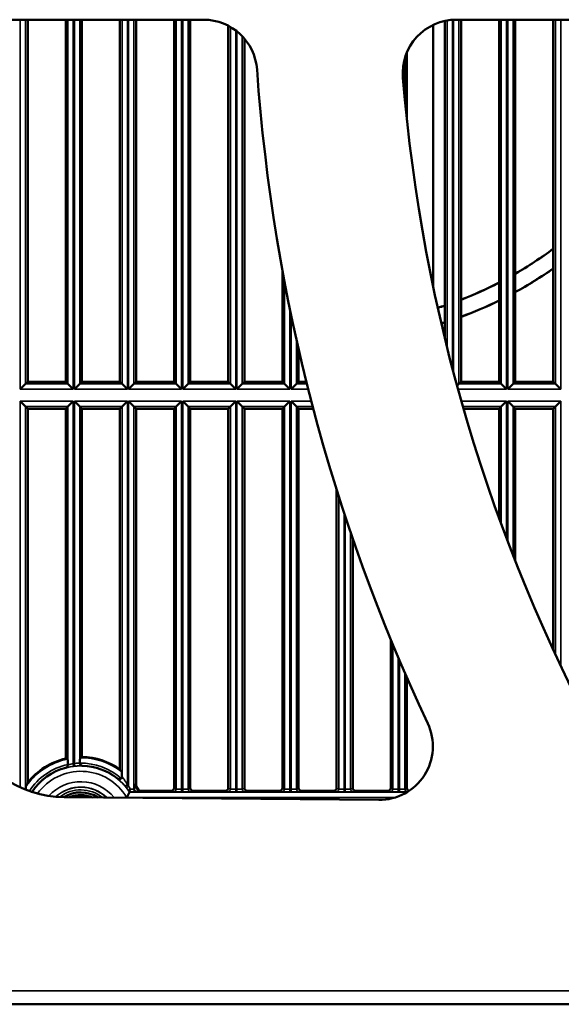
# Model space of a CAD drawing. Header units: inches. Extents: x 0 to 234, y 0 to 165.
# Tile 4 of 85: x 48.31 to 52.28, y 64.67 to 71.9. Entities that reach past the tile are written whole.
import ezdxf

# ---------------------------------------------------------------- set-up
doc = ezdxf.new("R2010")
doc.units = ezdxf.units.IN
doc.header["$LTSCALE"] = 10
doc.header["$MEASUREMENT"] = 0
doc.layers.add('Visible (ANSI)', color=7, linetype='Continuous', lineweight=50)
doc.layers.add('Visible Narrow (ANSI)', color=7, linetype='Continuous', lineweight=35)

msp = doc.modelspace()

# ---------------------------------------------------------------- linework, layer by layer
at = {"layer": 'Visible (ANSI)'}
for p, q in [((47.2878, 71.8959), (49.6551, 71.8959)), ((48.3644, 69.2385), (48.3644, 71.8959)), ((48.6439, 71.8959), (48.6439, 69.2385)), ((48.762, 69.2385), (48.762, 71.8959)), ((49.0415, 71.8959), (49.0415, 69.2385)), ((49.1596, 69.2385), (49.1596, 71.8959)), ((49.4391, 71.8959), (49.4391, 69.2385)), ((49.5573, 69.2385), (49.5573, 71.8959)), ((51.4273, 71.887), (51.4273, 69.5543)), ((51.5108, 71.8959), (53.8829, 71.8959)), ((51.5455, 69.2385), (51.5455, 71.8959)), ((51.825, 71.8959), (51.825, 69.2385)), ((51.9431, 69.2385), (51.9431, 71.8959)), ((52.2226, 71.8959), (52.2226, 69.2385)), ((49.8368, 71.8515), (49.8368, 69.2385)), ((51.3406, 69.9382), (51.3406, 71.8572)), ((49.9549, 69.2385), (49.9549, 71.7573)), ((51.1478, 71.1594), (51.1478, 71.6547)), ((50.2344, 70.0558), (50.2344, 69.2385)), ((50.3526, 69.2385), (50.3526, 69.481)), ((48.3492, 69.2233), (48.3099, 69.1839)), ((48.3492, 69.2233), (48.3644, 69.2385)), ((48.6439, 69.2385), (48.3644, 69.2385)), ((48.6439, 69.2385), (48.659, 69.2233)), ((48.6984, 69.1839), (48.659, 69.2233)), ((48.7468, 69.2233), (48.7075, 69.1839)), ((48.7468, 69.2233), (48.762, 69.2385)), ((49.0415, 69.2385), (48.762, 69.2385)), ((49.0415, 69.2385), (49.0567, 69.2233)), ((49.096, 69.1839), (49.0567, 69.2233)), ((49.1445, 69.2233), (49.1051, 69.1839)), ((49.1445, 69.2233), (49.1596, 69.2385)), ((49.4391, 69.2385), (49.1596, 69.2385)), ((49.4391, 69.2385), (49.4543, 69.2233)), ((49.4937, 69.1839), (49.4543, 69.2233)), ((49.5421, 69.2233), (49.5028, 69.1839)), ((49.5421, 69.2233), (49.5573, 69.2385)), ((49.8368, 69.2385), (49.5573, 69.2385)), ((49.8368, 69.2385), (49.8519, 69.2233)), ((49.8913, 69.1839), (49.8519, 69.2233)), ((49.9397, 69.2233), (49.9004, 69.1839)), ((49.9397, 69.2233), (49.9549, 69.2385)), ((50.2344, 69.2385), (49.9549, 69.2385)), ((50.2344, 69.2385), (50.2496, 69.2233)), ((50.2889, 69.1839), (50.2496, 69.2233)), ((50.3374, 69.2233), (50.298, 69.1839)), ((50.3374, 69.2233), (50.3526, 69.2385)), ((50.4103, 69.2385), (50.3526, 69.2385)), ((51.5303, 69.2233), (51.5163, 69.2093)), ((51.5303, 69.2233), (51.5455, 69.2385)), ((51.825, 69.2385), (51.5455, 69.2385)), ((51.825, 69.2385), (51.8401, 69.2233)), ((51.8795, 69.1839), (51.8401, 69.2233)), ((51.9279, 69.2233), (51.8886, 69.1839)), ((51.9279, 69.2233), (51.9431, 69.2385)), ((52.2226, 69.2385), (51.9431, 69.2385)), ((52.2226, 69.2385), (52.2378, 69.2233)), ((52.2771, 69.1839), (52.2378, 69.2233)), ((48.3099, 69.0961), (48.3492, 69.0568)), ((48.659, 69.0568), (48.6984, 69.0961)), ((48.7075, 69.0961), (48.7468, 69.0568)), ((49.0567, 69.0568), (49.096, 69.0961)), ((49.1051, 69.0961), (49.1445, 69.0568)), ((49.4543, 69.0568), (49.4937, 69.0961)), ((49.5028, 69.0961), (49.5421, 69.0568)), ((49.8519, 69.0568), (49.8913, 69.0961)), ((49.9004, 69.0961), (49.9397, 69.0568)), ((50.2496, 69.0568), (50.2889, 69.0961)), ((50.298, 69.0961), (50.3374, 69.0568)), ((51.8401, 69.0568), (51.8795, 69.0961)), ((51.8886, 69.0961), (51.9279, 69.0568)), ((52.2378, 69.0568), (52.2771, 69.0961)), ((48.3644, 69.0416), (48.3492, 69.0568)), ((48.3644, 69.0416), (48.6439, 69.0416)), ((48.3644, 66.2983), (48.3644, 69.0416)), ((48.659, 69.0568), (48.6439, 69.0416)), ((48.6439, 69.0416), (48.6439, 66.4746)), ((48.762, 69.0416), (48.7468, 69.0568)), ((48.762, 69.0416), (49.0415, 69.0416)), ((48.762, 66.4869), (48.762, 69.0416)), ((49.0567, 69.0568), (49.0415, 69.0416)), ((49.0415, 69.0416), (49.0415, 66.3953)), ((49.1596, 69.0416), (49.1445, 69.0568)), ((49.1596, 69.0416), (49.4391, 69.0416)), ((49.1596, 66.2769), (49.1596, 69.0416)), ((49.4543, 69.0568), (49.4391, 69.0416)), ((49.4391, 69.0416), (49.4391, 66.2584)), ((49.5573, 69.0416), (49.5421, 69.0568)), ((49.5573, 69.0416), (49.8368, 69.0416)), ((49.5573, 66.2584), (49.5573, 69.0416)), ((49.8519, 69.0568), (49.8368, 69.0416)), ((49.8368, 69.0416), (49.8368, 66.2584)), ((49.9549, 69.0416), (49.9397, 69.0568)), ((49.9549, 69.0416), (50.2344, 69.0416)), ((49.9549, 66.2584), (49.9549, 69.0416)), ((50.2496, 69.0568), (50.2344, 69.0416)), ((50.2344, 69.0416), (50.2344, 66.2584)), ((50.3526, 69.0416), (50.3374, 69.0568)), ((50.3526, 69.0416), (50.4607, 69.0416)), ((50.3526, 66.2584), (50.3526, 69.0416)), ((51.5633, 69.0416), (51.825, 69.0416)), ((51.8401, 69.0568), (51.825, 69.0416)), ((51.825, 69.0416), (51.825, 68.2374)), ((51.9431, 69.0416), (51.9279, 69.0568)), ((51.9431, 69.0416), (52.2226, 69.0416)), ((51.9431, 67.9254), (51.9431, 69.0416)), ((52.2378, 69.0568), (52.2226, 69.0416)), ((52.2226, 69.0416), (52.2226, 67.2715)), ((50.6321, 68.4474), (50.6321, 66.2584)), ((50.7502, 66.2584), (50.7502, 68.0882)), ((51.0297, 67.348), (51.0297, 66.2584)), ((51.1478, 66.2584), (51.1478, 67.0698)), ((48.6583, 66.4308), (48.6583, 66.4268)), ((49.1452, 66.2512), (49.1452, 66.2845)), ((48.3959, 66.2315), (48.3894, 66.2315)), ((50.9415, 66.171), (48.6315, 66.1912)), ((49.1799, 66.2315), (49.1649, 66.2315)), ((49.4195, 66.2388), (49.184, 66.2388)), ((49.8171, 66.2388), (49.577, 66.2388)), ((50.2147, 66.2388), (49.9746, 66.2388)), ((50.6124, 66.2388), (50.3722, 66.2388)), ((51.01, 66.2388), (50.7699, 66.2388)), ((43.9902, 64.6715), (83.0454, 64.6715))]:
    msp.add_line(p, q, dxfattribs=at)
for centre, radius, start, end in [((49.6551, 71.5022), 0.3937, 4.06117, 90), ((51.5108, 71.5022), 0.3937, 90, 184.68625), ((63.5178, 72.4865), 13.5039, 184.06117, 205.22033), ((63.5178, 72.4865), 12.4409, 184.68625, 208.4316), ((50.5257, 72.4865), 2.8346, 300.00271, 306.77264), ((50.5257, 72.4865), 2.8353, 299.99469, 306.76226), ((50.5257, 72.4865), 2.9521, 298.69527, 305.08768), ((50.5257, 72.4865), 2.9528, 298.68797, 305.07831), ((50.5257, 72.4865), 2.8346, 291.08566, 297.28155), ((50.5257, 72.4865), 2.8353, 291.0803, 297.27439), ((50.5257, 72.4865), 2.8346, 287.42222, 288.54719), ((50.5257, 72.4865), 2.8353, 287.42103, 288.54253), ((50.5257, 72.4865), 2.9521, 290.20946, 296.11225), ((50.5257, 72.4865), 2.9528, 290.20455, 296.10572), ((50.5257, 72.4865), 2.9521, 287.23908, 287.78423), ((50.5257, 72.4865), 2.9528, 287.23811, 287.77995), ((48.6384, 66.9785), 0.7874, 200.31314, 269.5), ((50.9449, 66.5647), 0.3937, 269.5, 25.22033), ((48.754, 65.9904), 0.4966, 102.81559, 141.68757), ((48.754, 65.9904), 0.4966, 54.62551, 89.07806), ((48.754, 65.9904), 0.4317, 104.81354, 146.04339), ((48.754, 65.9904), 0.4317, 51.29857, 88.31844), ((48.754, 65.9904), 0.4894, 29.52014, 36.93023), ((48.754, 65.9904), 0.4966, 30.00664, 35.23206), ((48.754, 65.9904), 0.2362, 57.20167, 121.79722), ((48.754, 65.9904), 0.2165, 66.73812, 112.26188)]:
    msp.add_arc(centre, radius, start, end, dxfattribs=at)
for centre, major_axis, ratio, start_param, end_param in [((48.4598, 65.9904), (0.5886, 0), 0.866113, 1.22926, 1.252758), ((49.0822, 65.9904), (-0.6567, 0), 0.866113, 5.221819, 5.244793), ((48.7811, 66.4392), (-0.0333, 0.0051), 0.733222, 0.111847, 0.133594), ((48.3274, 65.9904), (0.8535, 0), 0.866113, 0.551021, 0.579639), ((49.2147, 65.9904), (-0.9216, 0), 0.866113, 5.887239, 5.925843), ((48.9498, 65.9904), (-0.3917, 0), 0.866113, 4.147065, 4.190134), ((49.1649, 66.2512), (-0.0176, -0.0088), 0.999239, 5.819964, 7.390151), ((49.4194, 66.2585), (0.0176, -0.0088), 0.999239, 5.176219, 6.746407), ((49.577, 66.2585), (-0.0176, -0.0088), 0.999239, 5.819964, 7.390151), ((49.8171, 66.2585), (0.0176, -0.0088), 0.999239, 5.176219, 6.746407), ((49.9746, 66.2585), (-0.0176, -0.0088), 0.999239, 5.819964, 7.390151), ((50.2147, 66.2585), (0.0176, -0.0088), 0.999239, 5.176219, 6.746407), ((50.3723, 66.2585), (-0.0176, -0.0088), 0.999239, 5.819964, 7.390151), ((50.6124, 66.2585), (0.0176, -0.0088), 0.999239, 5.176219, 6.746407), ((50.7699, 66.2585), (-0.0176, -0.0088), 0.999239, 5.819964, 7.390151), ((51.01, 66.2585), (0.0176, -0.0088), 0.999239, 5.176219, 6.746407), ((51.1675, 66.2585), (-0.0176, -0.0088), 0.999239, 5.819964, 7.306814), ((48.754, 66.1978), (0, -0.4148), 0.866047, 4.630989, 4.636099), ((48.754, 66.1978), (0, -0.4148), 0.866047, 1.644704, 1.648904), ((49.1021, 66.2284), (0.0102, 0), 0.031309, 6.266396, 6.285191)]:
    msp.add_ellipse(centre, major_axis=major_axis, ratio=ratio, start_param=start_param, end_param=end_param, dxfattribs=at)
for points, knots in [([(48.657, 66.4708), (48.6571, 66.4707), (48.6573, 66.4696), (48.6576, 66.466), (48.6578, 66.4628), (48.658, 66.4558), (48.6581, 66.4509), (48.6583, 66.4417), (48.6583, 66.4358), (48.6583, 66.4308)], [0.0017323, 0.0017323, 0.0017323, 0.0017323, 0.0367948, 0.0367948, 0.0738201, 0.0738201, 0.1113184, 0.1113184, 0.1494243, 0.1494243, 0.1494243, 0.1494243]), ([(48.7476, 66.4416), (48.7476, 66.4463), (48.7476, 66.4518), (48.7477, 66.4606), (48.7479, 66.4655), (48.7481, 66.4723), (48.7483, 66.4756), (48.7486, 66.4792), (48.7488, 66.4803), (48.7489, 66.4804)], [-0.1468046, -0.1468046, -0.1468046, -0.1468046, -0.1111448, -0.1111448, -0.0741041, -0.0741041, -0.0370528, -0.0370528, -0.0017324, -0.0017324, -0.0017324, -0.0017324]), ([(48.6436, 66.4078), (48.6457, 66.4083), (48.6477, 66.4092), (48.6513, 66.4116), (48.6529, 66.4131), (48.6555, 66.4165), (48.6565, 66.4184), (48.6579, 66.4225), (48.6583, 66.4246), (48.6583, 66.4268)], [-0.06558668, -0.06558668, -0.06558668, -0.06558668, -0.04920022, -0.04920022, -0.03282388, -0.03282388, -0.01641999, -0.01641999, 0, 0, 0, 0]), ([(48.7476, 66.4411), (48.7477, 66.4385), (48.7482, 66.4361), (48.7501, 66.4317), (48.7515, 66.4296), (48.7551, 66.426), (48.7571, 66.4246), (48.7617, 66.4226), (48.7642, 66.422), (48.7667, 66.4219)], [-0.08024502, -0.08024502, -0.08024502, -0.08024502, -0.05789929, -0.05789929, -0.03783543, -0.03783543, -0.01917438, -0.01917438, 0, 0, 0, 0]), ([(49.0239, 66.3273), (49.0258, 66.3258), (49.0279, 66.3247), (49.0327, 66.3232), (49.0353, 66.3229), (49.0404, 66.3233), (49.0428, 66.324), (49.0473, 66.3262), (49.0493, 66.3277), (49.0509, 66.3295)], [-0.07595045, -0.07595045, -0.07595045, -0.07595045, -0.05773955, -0.05773955, -0.03805221, -0.03805221, -0.01855531, -0.01855531, -0.0000366, -0.0000366, -0.0000366, -0.0000366]), ([(49.0509, 66.3295), (49.0517, 66.3304), (49.0525, 66.3314), (49.0537, 66.3335), (49.0542, 66.3346), (49.0555, 66.338), (49.0559, 66.3404), (49.0559, 66.3428)], [0.00003552, 0.00003552, 0.00003552, 0.00003552, 0.00952849, 0.00952849, 0.0187026, 0.0187026, 0.03742111, 0.03742111, 0.03742111, 0.03742111]), ([(49.0546, 66.3775), (49.0547, 66.3772), (49.0549, 66.3757), (49.0552, 66.3709), (49.0554, 66.3664), (49.0557, 66.3574), (49.0558, 66.3512), (49.0558, 66.3448), (49.0558, 66.3438), (49.0559, 66.3428)], [-0.6976759, -0.6976759, -0.6976759, -0.6976759, -0.6628547, -0.6628547, -0.6203148, -0.6203148, -0.5764939, -0.5764939, -0.5686747, -0.5686747, -0.5686747, -0.5686747]), ([(48.3504, 66.2515), (48.3504, 66.2522), (48.3505, 66.253), (48.3506, 66.2583), (48.3507, 66.263), (48.351, 66.2678), (48.3512, 66.2693), (48.3513, 66.2696)], [0.9974835, 0.9974835, 0.9974835, 0.9974835, 1.00423306, 1.00423306, 1.04596632, 1.04596632, 1.07430525, 1.07430525, 1.07430525, 1.07430525]), ([(48.3504, 66.2515), (48.3504, 66.2514), (48.3504, 66.2514), (48.3504, 66.2494), (48.3506, 66.2474), (48.3512, 66.2454)], [0.2056756, 0.2056756, 0.2056756, 0.2056756, 0.20608953, 0.20608953, 0.22482389, 0.22482389, 0.22482389, 0.22482389]), ([(49.1167, 66.2499), (49.1158, 66.2478), (49.115, 66.2457), (49.1143, 66.2437), (49.1136, 66.2417), (49.113, 66.2399), (49.1125, 66.2382), (49.1124, 66.2378), (49.1123, 66.2374), (49.1122, 66.2371), (49.1121, 66.2367), (49.1121, 66.2364), (49.112, 66.2361), (49.1118, 66.2351), (49.1116, 66.2341), (49.1116, 66.2333), (49.1115, 66.2321), (49.1116, 66.2312), (49.1119, 66.2307)], [-0.07044215, -0.07044215, -0.07044215, -0.07044215, -0.05287641, -0.05287641, -0.05287641, -0.0360484, -0.0360484, -0.0360484, -0.03223203, -0.03223203, -0.03223203, -0.02871229, -0.02871229, -0.02871229, -0.01739205, -0.01739205, -0.01739205, -0.00000104, -0.00000104, -0.00000104, -0.00000104]), ([(49.0905, 66.1891), (49.0906, 66.1891), (49.0906, 66.1892), (49.0924, 66.1924), (49.0943, 66.1956), (49.0977, 66.2018), (49.0994, 66.2048), (49.1034, 66.212), (49.1056, 66.216), (49.1089, 66.2222), (49.1102, 66.2246), (49.1118, 66.2276), (49.1123, 66.2284), (49.1123, 66.2284)], [-0.3381119, -0.3381119, -0.3381119, -0.3381119, -0.3375969, -0.3375969, -0.3096511, -0.3096511, -0.282165, -0.282165, -0.2405139, -0.2405139, -0.2036208, -0.2036208, -0.1705528, -0.1705528, -0.1705528, -0.1705528]), ([(49.1122, 66.2302), (49.1122, 66.2302), (49.1122, 66.2303), (49.1121, 66.2304), (49.112, 66.2306), (49.1119, 66.2307)], [0, 0, 0, 0, 0.00529051, 0.00529051, 0.01058087, 0.01058087, 0.01058087, 0.01058087])]:
    msp.add_open_spline(points, degree=3, knots=knots, dxfattribs=at)
msp.add_open_spline([(49.184, 66.2388), (49.182, 66.2351), (49.1799, 66.2315)], degree=2, dxfattribs=at)
at = {"layer": 'Visible Narrow (ANSI)'}
for p, q in [((48.3099, 71.8959), (48.3099, 69.1839)), ((48.3492, 69.2233), (48.3492, 71.8959)), ((48.659, 71.8959), (48.659, 69.2233)), ((48.6984, 69.1839), (48.6984, 71.8959)), ((48.7075, 71.8959), (48.7075, 69.1839)), ((48.7468, 69.2233), (48.7468, 71.8959)), ((49.0567, 71.8959), (49.0567, 69.2233)), ((49.096, 69.1839), (49.096, 71.8959)), ((49.1051, 71.8959), (49.1051, 69.1839)), ((49.1445, 69.2233), (49.1445, 71.8959)), ((49.4543, 71.8959), (49.4543, 69.2233)), ((49.4937, 69.1839), (49.4937, 71.8959)), ((49.5028, 71.8959), (49.5028, 69.1839)), ((49.5421, 69.2233), (49.5421, 71.8959)), ((51.4425, 71.89), (51.4425, 69.4924)), ((51.4818, 69.338), (51.4818, 71.8949)), ((51.491, 71.8954), (51.491, 69.3034)), ((51.5303, 69.2233), (51.5303, 71.8959)), ((51.8401, 71.8959), (51.8401, 69.2233)), ((51.8795, 69.1839), (51.8795, 71.8959)), ((51.8886, 71.8959), (51.8886, 69.1839)), ((51.9279, 69.2233), (51.9279, 71.8959)), ((52.2378, 71.8959), (52.2378, 69.2233)), ((52.2771, 69.1839), (52.2771, 71.8959)), ((49.8519, 71.8432), (49.8519, 69.2233)), ((49.8913, 69.1839), (49.8913, 71.8172)), ((49.9004, 71.8101), (49.9004, 69.1839)), ((49.9397, 69.2233), (49.9397, 71.7742)), ((51.1327, 71.3094), (51.1327, 71.6117)), ((50.2496, 69.9743), (50.2496, 69.2233)), ((50.2889, 69.1839), (50.2889, 69.7747)), ((50.298, 69.7307), (50.298, 69.1839)), ((50.3374, 69.2233), (50.3374, 69.5483)), ((48.659, 69.2233), (48.3492, 69.2233)), ((49.0567, 69.2233), (48.7468, 69.2233)), ((49.4543, 69.2233), (49.1445, 69.2233)), ((49.8519, 69.2233), (49.5421, 69.2233)), ((50.2496, 69.2233), (49.9397, 69.2233)), ((50.4141, 69.2233), (50.3374, 69.2233)), ((51.8401, 69.2233), (51.5303, 69.2233)), ((52.2378, 69.2233), (51.9279, 69.2233)), ((48.3099, 69.1839), (48.6984, 69.1839)), ((48.7075, 69.1839), (49.096, 69.1839)), ((49.1051, 69.1839), (49.4937, 69.1839)), ((49.5028, 69.1839), (49.8913, 69.1839)), ((49.9004, 69.1839), (50.2889, 69.1839)), ((50.298, 69.1839), (50.4239, 69.1839)), ((51.5232, 69.1839), (51.8795, 69.1839)), ((51.8886, 69.1839), (52.2771, 69.1839)), ((48.6984, 69.0961), (48.3099, 69.0961)), ((48.3099, 69.0961), (48.3099, 66.2629)), ((48.6984, 66.4377), (48.6984, 69.0961)), ((49.096, 69.0961), (48.7075, 69.0961)), ((48.7075, 69.0961), (48.7075, 66.4387)), ((49.096, 66.2839), (49.096, 69.0961)), ((49.1051, 69.0961), (49.1051, 66.273)), ((49.4937, 69.0961), (49.1051, 69.0961)), ((49.4937, 66.2499), (49.4937, 69.0961)), ((49.8913, 69.0961), (49.5028, 69.0961)), ((49.5028, 69.0961), (49.5028, 66.2499)), ((49.8913, 66.2499), (49.8913, 69.0961)), ((50.2889, 69.0961), (49.9004, 69.0961)), ((49.9004, 69.0961), (49.9004, 66.2499)), ((50.2889, 66.2499), (50.2889, 69.0961)), ((50.4464, 69.0961), (50.298, 69.0961)), ((50.298, 69.0961), (50.298, 66.2499)), ((51.8795, 69.0961), (51.5477, 69.0961)), ((51.8795, 68.0903), (51.8795, 69.0961)), ((52.2771, 69.0961), (51.8886, 69.0961)), ((51.8886, 69.0961), (51.8886, 68.0662)), ((52.2771, 67.155), (52.2771, 69.0961)), ((48.3492, 69.0568), (48.659, 69.0568)), ((48.3492, 66.2509), (48.3492, 69.0568)), ((48.659, 69.0568), (48.659, 66.4268)), ((48.7468, 69.0568), (49.0567, 69.0568)), ((48.7468, 66.4414), (48.7468, 69.0568)), ((49.0567, 69.0568), (49.0567, 66.3418)), ((49.1445, 66.2509), (49.1445, 69.0568)), ((49.1445, 69.0568), (49.4543, 69.0568)), ((49.4543, 69.0568), (49.4543, 66.2509)), ((49.5421, 69.0568), (49.8519, 69.0568)), ((49.5421, 66.2509), (49.5421, 69.0568)), ((49.8519, 69.0568), (49.8519, 66.2509)), ((49.9397, 69.0568), (50.2496, 69.0568)), ((49.9397, 66.2509), (49.9397, 69.0568)), ((50.2496, 69.0568), (50.2496, 66.2509)), ((50.3374, 69.0568), (50.4567, 69.0568)), ((50.3374, 66.2509), (50.3374, 69.0568)), ((51.5589, 69.0568), (51.8401, 69.0568)), ((51.8401, 69.0568), (51.8401, 68.1959)), ((51.9279, 69.0568), (52.2378, 69.0568)), ((51.9279, 67.9641), (51.9279, 69.0568)), ((52.2378, 69.0568), (52.2378, 67.2388)), ((50.6472, 68.3993), (50.6472, 66.2509)), ((50.6866, 66.2499), (50.6866, 68.2774)), ((50.6957, 68.2498), (50.6957, 66.2499)), ((50.735, 66.2509), (50.735, 68.1325)), ((51.0449, 67.3113), (51.0449, 66.2509)), ((51.0842, 66.2499), (51.0842, 67.2175)), ((51.0933, 67.1961), (51.0933, 66.2499)), ((51.1327, 66.2509), (51.1327, 67.1046)), ((48.6436, 66.4078), (48.6444, 66.4078)), ((48.7008, 66.4181), (48.6984, 66.4377)), ((48.7095, 66.4191), (48.7075, 66.4387)), ((48.766, 66.4218), (48.7667, 66.4219)), ((48.3504, 66.2515), (48.3492, 66.2509)), ((49.0811, 66.2711), (49.096, 66.2839)), ((49.0898, 66.2606), (49.1051, 66.273)), ((49.1452, 66.2512), (49.1445, 66.2509)), ((49.4543, 66.2509), (49.4391, 66.2584)), ((49.4937, 66.2499), (49.4937, 66.2302)), ((49.5028, 66.2499), (49.4937, 66.2499)), ((49.5028, 66.2499), (49.5028, 66.2302)), ((49.5573, 66.2584), (49.5421, 66.2509)), ((49.8519, 66.2509), (49.8368, 66.2584)), ((49.8913, 66.2499), (49.8913, 66.2302)), ((49.9004, 66.2499), (49.8913, 66.2499)), ((49.9004, 66.2499), (49.9004, 66.2302)), ((49.9549, 66.2584), (49.9397, 66.2509)), ((50.2496, 66.2509), (50.2344, 66.2584)), ((50.2889, 66.2499), (50.2889, 66.2302)), ((50.298, 66.2499), (50.2889, 66.2499)), ((50.298, 66.2499), (50.298, 66.2302)), ((50.3526, 66.2584), (50.3374, 66.2509)), ((50.6472, 66.2509), (50.6321, 66.2584)), ((50.6866, 66.2499), (50.6866, 66.2302)), ((50.6957, 66.2499), (50.6866, 66.2499)), ((50.6957, 66.2499), (50.6957, 66.2302)), ((50.7502, 66.2584), (50.735, 66.2509)), ((51.0449, 66.2509), (51.0297, 66.2584)), ((51.0842, 66.2499), (51.0842, 66.2302)), ((51.0933, 66.2499), (51.0842, 66.2499)), ((51.0933, 66.2499), (51.0933, 66.2302)), ((51.1478, 66.2584), (51.1327, 66.2509)), ((49.0905, 66.1891), (51.0629, 66.1891)), ((51.1497, 66.2284), (49.1123, 66.2284)), ((49.1641, 66.2312), (49.1649, 66.2315)), ((49.4195, 66.2388), (49.4346, 66.2312)), ((49.4937, 66.2302), (49.5028, 66.2302)), ((49.5618, 66.2312), (49.577, 66.2388)), ((49.8171, 66.2388), (49.8323, 66.2312)), ((49.8913, 66.2302), (49.9004, 66.2302)), ((49.9594, 66.2312), (49.9746, 66.2388)), ((50.2147, 66.2388), (50.2299, 66.2312)), ((50.2889, 66.2302), (50.298, 66.2302)), ((50.3571, 66.2312), (50.3722, 66.2388)), ((50.6124, 66.2388), (50.6276, 66.2312)), ((50.6866, 66.2302), (50.6957, 66.2302)), ((50.7547, 66.2312), (50.7699, 66.2388)), ((51.01, 66.2388), (51.0252, 66.2312)), ((51.0842, 66.2302), (51.0933, 66.2302)), ((51.1523, 66.2312), (51.1605, 66.2353)), ((83.0454, 64.7699), (43.9902, 64.7699))]:
    msp.add_line(p, q, dxfattribs=at)
for radius, start, end in [(0.4901, 101.42431, 145.26691), (0.4901, 52.16818, 90.59567), (0.4507, 102.26163, 146.96987), (0.4301, 33.59875, 146.26875), (0.4507, 95.92542, 97.09069), (0.431, 95.92542, 97.09069), (0.4507, 48.79879, 90.81845), (0.3908, 30.55562, 144.45803), (0.3146, 38.89383, 138.19041), (0.2752, 46.0038, 132.2385), (0.2742, 46.23224, 132.03817), (0.431, 38.82699, 40.63828), (0.4507, 38.82699, 40.63828), (0.2545, 51.1718, 127.58048)]:
    msp.add_arc((48.754, 65.9904), radius, start, end, dxfattribs=at)
for centre, major_axis, ratio, start_param, end_param in [((48.6394, 66.4268), (0.0001, -0.0197), 0.999391, 0.252727, 1.56645), ((48.6611, 65.9904), (-0.4507, 0), 0.96827, 4.716881, 4.718512), ((48.8538, 65.9904), (-0.4779, 0), 0.96827, 4.936487, 4.938066), ((48.7665, 66.4414), (0.0043, -0.0192), 0.999361, 4.493778, 6.036598), ((48.7162, 66.0788), (0.3413, -0.3033), 0.863388, 1.425631, 1.428014), ((49.037, 66.3418), (-0.0147, -0.0131), 0.99862, 0.166932, 2.41476), ((48.6346, 65.9904), (0.5567, 0), 0.96827, 0.710171, 0.712415), ((48.3099, 66.2509), (-0.0394, 0), 0.026183, 2.410536, 3.106686), ((48.3689, 66.2509), (0.0088, -0.0176), 0.999239, 4.249168, 4.503139), ((49.1051, 66.2509), (-0.0394, 0), 0.026183, 1.870152, 3.106686), ((49.1641, 66.2509), (0.0088, -0.0176), 0.999239, 4.249168, 5.819355), ((49.4346, 66.2509), (-0.0088, -0.0176), 0.999239, 0.46383, 2.034018), ((49.4937, 66.2509), (-0.0394, 0), 0.026183, 0.034907, 1.570796), ((49.5028, 66.2509), (-0.0394, 0), 0.026183, 1.570796, 3.106686), ((49.5618, 66.2509), (0.0088, -0.0176), 0.999239, 4.249168, 5.819355), ((49.8323, 66.2509), (-0.0088, -0.0176), 0.999239, 0.46383, 2.034018), ((49.8913, 66.2509), (-0.0394, 0), 0.026183, 0.034907, 1.570796), ((49.9004, 66.2509), (-0.0394, 0), 0.026183, 1.570796, 3.106686), ((49.9594, 66.2509), (0.0088, -0.0176), 0.999239, 4.249168, 5.819355), ((50.2299, 66.2509), (-0.0088, -0.0176), 0.999239, 0.46383, 2.034018), ((50.2889, 66.2509), (-0.0394, 0), 0.026183, 0.034907, 1.570796), ((50.298, 66.2509), (-0.0394, 0), 0.026183, 1.570796, 3.106686), ((50.3571, 66.2509), (0.0088, -0.0176), 0.999239, 4.249168, 5.819355), ((50.6276, 66.2509), (-0.0088, -0.0176), 0.999239, 0.46383, 2.034018), ((50.6866, 66.2509), (-0.0394, 0), 0.026183, 0.034907, 1.570796), ((50.6957, 66.2509), (-0.0394, 0), 0.026183, 1.570796, 3.106686), ((50.7547, 66.2509), (0.0088, -0.0176), 0.999239, 4.249168, 5.819355), ((51.0252, 66.2509), (-0.0088, -0.0176), 0.999239, 0.46383, 2.034018), ((51.0842, 66.2509), (-0.0394, 0), 0.026183, 0.034907, 1.570796), ((51.0933, 66.2509), (-0.0394, 0), 0.026183, 1.570796, 3.106686), ((51.1523, 66.2509), (0.0088, -0.0176), 0.999239, 4.249168, 5.819355), ((49.1051, 66.2312), (0.0591, 0), 0.017455, 4.832204, 6.248279), ((49.4937, 66.2312), (0.0591, 0), 0.017455, 3.176499, 4.712389), ((49.5028, 66.2312), (0.0591, 0), 0.017455, 4.712389, 6.248279), ((49.8913, 66.2312), (0.0591, 0), 0.017455, 3.176499, 4.712389), ((49.9004, 66.2312), (0.0591, 0), 0.017455, 4.712389, 6.248279), ((50.2889, 66.2312), (0.0591, 0), 0.017455, 3.176499, 4.712389), ((50.298, 66.2312), (0.0591, 0), 0.017455, 4.712389, 6.248279), ((50.6866, 66.2312), (0.0591, 0), 0.017455, 3.176499, 4.712389), ((50.6957, 66.2312), (0.0591, 0), 0.017455, 4.712389, 6.248279), ((51.0842, 66.2312), (0.0591, 0), 0.017455, 3.176499, 4.712389), ((51.0933, 66.2312), (0.0591, 0), 0.017455, 4.712389, 6.248279)]:
    msp.add_ellipse(centre, major_axis=major_axis, ratio=ratio, start_param=start_param, end_param=end_param, dxfattribs=at)
for points, knots in [([(48.6444, 66.4078), (48.6448, 66.4078), (48.6559, 66.4106), (48.6843, 66.4161), (48.7008, 66.4181)], [0, 0, 0, 0, 0.0995406, 0.2322615, 0.2322615, 0.2322615, 0.2322615]), ([(48.6984, 66.4377), (48.6869, 66.4355), (48.6671, 66.4298), (48.6593, 66.4268), (48.659, 66.4268)], [-0.2322615, -0.2322615, -0.2322615, -0.2322615, -0.0995406, 0, 0, 0, 0]), ([(48.7468, 66.4414), (48.7464, 66.4413), (48.7407, 66.4415), (48.7316, 66.4411), (48.7247, 66.4408), (48.7161, 66.44), (48.7075, 66.4387)], [-0.2305971, -0.2305971, -0.2305971, -0.2305971, -0.0988273, -0.0988273, -0.0988273, 0, 0, 0, 0]), ([(48.7095, 66.4191), (48.7219, 66.4204), (48.7508, 66.422), (48.7654, 66.4216), (48.766, 66.4218)], [0, 0, 0, 0, 0.0988273, 0.2305971, 0.2305971, 0.2305971, 0.2305971]), ([(49.0247, 66.3265), (49.0249, 66.3262), (49.0286, 66.3231), (49.0421, 66.3114), (49.0608, 66.2936), (49.0745, 66.2788), (49.0811, 66.2711)], [0, 0, 0, 0, 0.0602593, 0.1205185, 0.2008642, 0.2812099, 0.2812099, 0.2812099, 0.2812099]), ([(49.096, 66.2839), (49.0914, 66.2919), (49.0819, 66.3075), (49.0688, 66.3261), (49.0594, 66.3383), (49.0569, 66.3415), (49.0567, 66.3418)], [-0.2812099, -0.2812099, -0.2812099, -0.2812099, -0.2008642, -0.1205185, -0.0602593, 0, 0, 0, 0])]:
    msp.add_open_spline(points, degree=3, knots=knots, dxfattribs=at)
for points in [[(49.0898, 66.2606), (49.0976, 66.2509), (49.1051, 66.2408), (49.1119, 66.2307)], [(49.1167, 66.2499), (49.1131, 66.2577), (49.1092, 66.2654), (49.1051, 66.273)]]:
    msp.add_open_spline(points, degree=3, dxfattribs=at)

doc.saveas('drawing.dxf')
